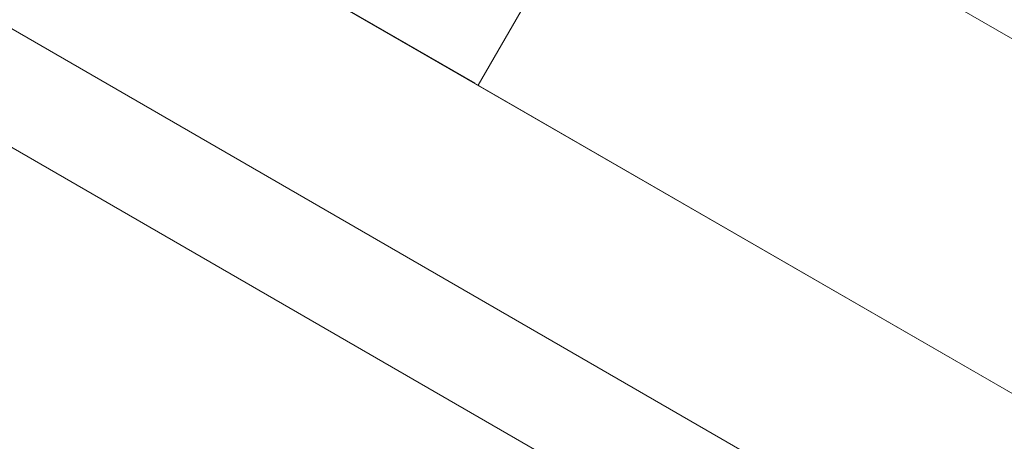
# Model space of a CAD drawing. Header units: inches. Extents: x 1 to 109, y 1 to 85.
# Tile 59 of 256: x 79.7222 to 79.882, y 32.4973 to 32.5656. Entities that reach past the tile are written whole.
import ezdxf

# ---------------------------------------------------------------- set-up
doc = ezdxf.new("R2010")
doc.units = ezdxf.units.IN
doc.header["$MEASUREMENT"] = 0
doc.linetypes.add('CENTERX2', pattern=[0.8, 0.5, -0.1, 0.1, -0.1])
doc.layers.add('FORMAT', color=7, linetype='Continuous')

msp = doc.modelspace()

# ---------------------------------------------------------------- linework, layer by layer
at = {"color": 7, "linetype": 'Continuous', "lineweight": 15, "ltscale": 5}
for p, q in [((85.25924, 29.45871), (71.4483, 37.43246)), ((85.23433, 29.41555), (71.42339, 37.3893)), ((74.07938, 35.85587), (81.80144, 31.39753)), ((74.06442, 35.82996), (81.78648, 31.37163)), ((81.77815, 31.35719), (74.05609, 35.81552)), ((74.15155, 35.8142), (81.72927, 31.4392)), ((74.13659, 35.78829), (81.71431, 31.41329)), ((76.49927, 34.51628), (80.46856, 32.22462)), ((80.46854, 32.22463), (76.58945, 34.46422)), ((78.5093, 33.35579), (80.263, 32.34329)), ((80.24135, 32.35579), (78.5093, 33.35579)), ((80.23808, 32.30014), (78.48438, 33.31264)), ((78.48438, 33.31264), (80.21643, 32.31264)), ((79.94549, 32.52661), (79.58447, 32.73504)), ((79.58447, 32.73504), (79.94531, 32.52671)), ((79.9204, 32.48355), (79.55955, 32.69189)), ((79.55955, 32.69189), (79.92057, 32.48345)), ((79.68332, 32.62043), (79.7961, 32.55532)), ((79.68332, 32.62043), (79.7961, 32.55532)), ((79.79663, 32.55501), (79.82154, 32.59817)), ((79.79663, 32.55501), (79.82154, 32.59817))]:
    msp.add_line(p, q, dxfattribs=at)
at = {"layer": 'FORMAT', "color": 1, "linetype": 'CENTERX2', "lineweight": 0, "ltscale": 5}
msp.add_arc((85.37831, 29.58194), 15.99046, 150.774277, 267.775815, dxfattribs=at)

doc.saveas('drawing.dxf')
